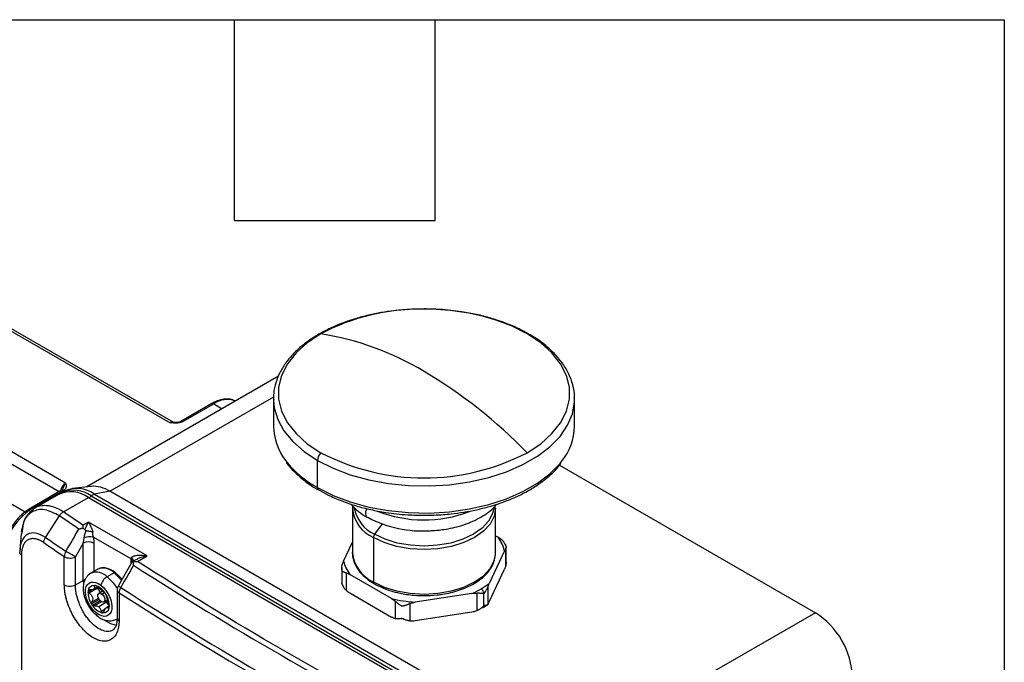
# Model space of a CAD drawing. Header units: millimetres. Extents: x 19 to 819, y 19 to 629.
# Tile 30 of 30: x 707 to 819, y 555 to 629. Entities that reach past the tile are written whole.
import ezdxf

# ---------------------------------------------------------------- set-up
doc = ezdxf.new("R2010")
doc.units = ezdxf.units.MM
doc.header["$LTSCALE"] = 3
doc.layers.add('TEXT', color=140, linetype='Continuous', lineweight=25)

msp = doc.modelspace()

# ---------------------------------------------------------------- linework, layer by layer
for p, q in [((705.455, 593.552), (724.184, 582.74)), ((724.613, 582.782), (705.884, 593.594)), ((736.524, 588.045), (714.707, 575.45)), ((712.305, 575.882), (693.576, 586.694)), ((684.253, 586.127), (707.693, 572.595)), ((692.97, 585.644), (711.573, 574.905)), ((717.336, 574.939), (735.985, 585.705)), ((735.952, 585.449), (735.952, 582.359)), ((770.238, 582.359), (770.238, 585.449)), ((728.94, 584.93), (725.433, 582.906)), ((725.648, 582.885), (729.154, 584.909)), ((729.154, 584.909), (730.123, 584.35)), ((740.973, 575.361), (740.973, 578.451)), ((768.517, 577.932), (797.643, 561.118)), ((711.84, 575.058), (708.333, 573.034)), ((708.547, 573.013), (712.054, 575.037)), ((712.147, 574.962), (711.786, 574.753)), ((711.938, 575.149), (711.84, 575.058)), ((712.037, 575.4), (711.937, 575.15)), ((715.157, 575.501), (713.085, 575.265)), ((711.483, 574.578), (708.799, 573.029)), ((711.912, 574.794), (711.54, 574.57)), ((711.786, 574.753), (711.889, 574.81)), ((712.046, 572.585), (714.911, 574.239)), ((714.911, 574.239), (767.035, 544.148)), ((715.575, 574.622), (715.214, 574.414)), ((715.214, 574.414), (767.338, 544.323)), ((717.336, 574.939), (715.575, 574.622)), ((715.575, 574.622), (767.699, 544.532)), ((769.459, 544.848), (717.336, 574.939)), ((708.698, 572.926), (708.547, 573.013)), ((744.952, 573.008), (744.952, 567.941)), ((761.213, 573.009), (761.185, 573.412)), ((761.238, 567.941), (761.238, 573.008)), ((710.019, 569.683), (711.602, 572.141)), ((714.911, 571.44), (714.271, 571.07)), ((721.578, 567.591), (714.911, 571.44)), ((748.321, 571.23), (747.466, 570.046)), ((707.227, 570.112), (707.085, 568.33)), ((707.354, 570.412), (707.288, 570.048)), ((719.763, 567.239), (715.448, 569.73)), ((747.337, 569.684), (747.337, 564.617)), ((761.238, 569.888), (761.526, 569.722)), ((707.114, 568.487), (707.073, 567.998)), ((714.305, 569.032), (713.409, 567.483)), ((714.305, 564.791), (714.305, 569.032)), ((715.517, 569.032), (715.517, 565.806)), ((743.948, 567.003), (744.952, 569.166)), ((762.399, 566.477), (762.399, 568.459)), ((762.457, 566.864), (762.457, 568.585)), ((707.268, 567.661), (707.268, 500.468)), ((712.152, 564.302), (712.152, 567.512)), ((713.409, 564.274), (713.409, 567.483)), ((720.304, 567.145), (719.885, 566.904)), ((720.488, 566.962), (721.578, 567.591)), ((762.242, 568.18), (760.507, 564.441)), ((761.23, 567.734), (761.238, 567.941)), ((715.957, 566.06), (715.169, 565.605)), ((719.848, 566.867), (718.281, 564.155)), ((719.76, 566.715), (719.76, 567.1)), ((743.733, 566.219), (743.733, 564.498)), ((760.507, 562.342), (762.242, 566.08)), ((762.457, 566.864), (762.399, 566.477)), ((717.812, 565.672), (717.024, 565.217)), ((718.281, 565.384), (717.938, 565.681)), ((744.235, 565.65), (744.235, 563.668)), ((749.405, 562.724), (744.664, 565.461)), ((713.409, 564.274), (714.305, 564.791)), ((714.305, 564.791), (714.322, 564.43)), ((715.953, 563.922), (714.958, 563.348)), ((715.47, 563.788), (715.927, 564.052)), ((715.647, 564.212), (715.537, 564.148)), ((716.266, 563.92), (716.366, 563.691)), ((760.35, 564.044), (760.35, 562.062)), ((714.858, 563.503), (715.246, 563.727)), ((715.002, 563.724), (714.882, 563.655)), ((715.241, 562.304), (716.04, 562.765)), ((716.529, 563.569), (716.087, 563.314)), ((716.432, 563.242), (716.741, 563.421)), ((718.166, 563.726), (718.166, 560.517)), ((718.384, 563.397), (718.384, 560.187)), ((744.664, 563.361), (749.405, 560.624)), ((758.552, 563.313), (752.075, 562.311)), ((759.138, 561.362), (759.138, 563.344)), ((759.906, 561.91), (759.906, 563.309)), ((716.118, 562.622), (715.235, 562.112)), ((716.251, 562.462), (715.347, 561.94)), ((716.376, 562.371), (715.519, 561.877)), ((716.941, 562.304), (716.062, 561.797)), ((716.321, 561.257), (716.81, 561.539)), ((716.644, 562.349), (717.072, 562.596)), ((717.267, 561.878), (716.947, 561.694)), ((717.092, 562.523), (716.983, 562.265)), ((717.179, 561.63), (717.246, 561.669)), ((749.834, 560.435), (749.834, 562.417)), ((751.489, 562.161), (751.489, 560.179)), ((716.416, 561.114), (716.684, 561.268)), ((716.552, 561.094), (716.624, 561.135)), ((750.5, 560.455), (750.712, 560.422)), ((752.075, 560.211), (758.552, 561.213)), ((797.643, 561.118), (769.459, 544.848))]:
    msp.add_line(p, q)
at = {"flags": 128}
for points in [[(764.826, 592.875), (763.037, 593.77), (761.268, 594.438)], [(741.364, 592.875), (739.814, 591.843), (738.534, 590.693), (737.551, 589.45), (736.884, 588.139), (736.547, 586.786), (736.547, 585.42), (736.884, 584.067), (737.551, 582.756), (738.534, 581.513), (739.814, 580.364), (741.364, 579.331)], [(764.826, 579.331), (766.376, 580.364), (767.656, 581.513), (768.639, 582.756), (769.306, 584.067), (769.643, 585.42), (769.643, 586.786), (769.306, 588.139), (768.639, 589.45), (767.656, 590.693), (766.376, 591.843), (764.826, 592.875)], [(735.953, 585.364), (736.042, 584.437), (736.44, 583.106), (737.147, 581.818), (738.152, 580.598), (739.435, 579.469), (740.973, 578.451)], [(740.973, 578.451), (742.737, 577.563), (744.693, 576.823), (746.806, 576.242), (749.036, 575.834), (751.342, 575.604), (753.68, 575.558), (756.008, 575.696), (758.281, 576.016), (760.458, 576.512), (762.497, 577.174), (764.361, 577.99), (766.016, 578.945), (767.43, 580.021), (768.576, 581.198), (769.435, 582.455), (769.989, 583.767), (770.228, 585.111), (770.237, 585.534)], [(740.973, 575.361), (742.737, 574.474), (744.693, 573.733), (746.806, 573.153), (749.036, 572.744), (751.342, 572.515), (753.68, 572.468), (756.008, 572.607), (758.281, 572.926), (760.458, 573.422), (762.497, 574.084), (764.361, 574.9), (766.016, 575.855), (767.43, 576.931), (768.576, 578.109), (768.757, 578.335)], [(746.57, 572.98), (746.497, 572.804), (746.442, 572.59), (746.429, 572.39), (746.457, 572.217), (746.525, 572.08), (746.624, 571.992)], [(761.238, 573.007), (761.081, 572.091), (760.618, 571.209), (759.866, 570.397), (758.853, 569.684), (757.619, 569.1), (756.211, 568.665), (754.684, 568.398), (753.095, 568.307), (751.506, 568.398), (749.979, 568.665), (748.571, 569.1), (747.337, 569.684)], [(761.039, 572.999), (760.902, 572.398), (760.449, 571.536), (759.714, 570.742), (758.724, 570.046), (757.517, 569.474), (756.141, 569.049), (754.648, 568.788), (753.095, 568.7), (751.542, 568.788), (750.049, 569.049), (748.673, 569.474), (747.466, 570.046)], [(746.624, 571.992), (746.628, 571.989), (746.761, 571.949)], [(713.409, 567.483), (713.31, 567.541), (713.191, 567.61), (713.055, 567.689), (712.909, 567.773), (712.759, 567.86), (712.61, 567.946), (712.469, 568.028), (712.342, 568.101)], [(747.337, 564.617), (748.571, 564.033), (749.979, 563.598), (751.506, 563.331), (753.095, 563.24), (754.684, 563.331), (756.211, 563.598), (757.619, 564.033), (758.853, 564.617), (759.866, 565.33), (760.618, 566.142), (761.081, 567.024), (761.23, 567.734)], [(714.537, 564.886), (714.435, 564.853), (714.305, 564.791)], [(717.024, 565.217), (717.718, 564.53), (718.201, 563.817)], [(717.812, 565.672), (718.506, 564.985), (718.654, 564.793)], [(716.3, 562.421), (716.156, 562.567), (716.045, 562.754), (715.982, 562.952), (715.977, 563.132), (716.032, 563.266), (716.138, 563.334), (716.278, 563.326), (716.432, 563.242)], [(716.432, 563.242), (716.575, 563.096), (716.687, 562.91), (716.75, 562.711), (716.754, 562.531), (716.699, 562.397), (716.594, 562.329), (716.454, 562.337), (716.3, 562.421)], [(716.742, 560.253), (717.421, 559.875), (718.06, 559.706)]]:
    msp.add_lwpolyline(points, dxfattribs=at)
for centre, radius, start, end in [((752.627, 571.673), 24.008, 89.34817, 117.97843), ((753.244, 569.189), 26.493, 72.37024, 90.74257), ((736.165, 560.456), 32.833, 58.96012, 80.88905), ((764.881, 592.55), 0.329, 62.29097, 99.58954), ((724.586, 540.399), 55.991, 44.0538, 59.39128), ((730.681, 582.75), 2.644, 69.67606, 125.26182), ((729.029, 584.734), 0.216, 54.38242, 114.30712), ((724.433, 582.415), 0.409, 63.07431, 127.34987), ((725.522, 582.709), 0.216, 54.39707, 114.13913), ((742.584, 582.521), 6.634, 181.39966, 217.84716), ((763.722, 582.473), 6.517, 320.58273, 358.99939), ((746.635, 585.683), 11.773, 217.90494, 241.25515), ((742.311, 578.384), 1.339, 134.97239, 177.11916), ((753.095, 601.858), 25.398, 242.49143, 297.50857), ((713.021, 574.764), 1.327, 122.63455, 170.44375), ((711.928, 574.862), 0.216, 54.38242, 114.30712), ((713.189, 571.564), 3.496, 54.60218, 111.82397), ((713.567, 571.819), 3.449, 54.38242, 114.30712), ((715.396, 571.925), 3.584, 57.22924, 93.82605), ((741.264, 575.328), 0.292, 173.49108, 237.32562), ((712.903, 571.435), 3.449, 54.38242, 114.30712), ((715.541, 573.889), 0.618, 121.95463, 151.1432), ((712.806, 566.355), 7.904, 122.60548, 177.39452), ((708.423, 572.851), 0.204, 52.61696, 117.26282), ((748.846, 573.284), 3.903, 184.04519, 247.26209), ((749.182, 573.767), 4.098, 189.88033, 245.25088), ((752.921, 583.601), 13.179, 242.13803, 273.82125), ((753.099, 586.117), 14.441, 248.37094, 290.9245), ((911.748, 863.443), 356.356, 235.52196, 235.974), ((715.093, 568.039), 1.728, 78.15766, 113.18356), ((747.984, 569.657), 0.647, 143.07869, 177.55612), ((911.674, 863.026), 356.564, 235.52196, 235.974), ((714.911, 567.862), 1.317, 62.60967, 117.39033), ((713.283, 567.471), 1.133, 146.18642, 177.91758), ((712.806, 568.635), 1.3, 239.7687, 297.65041), ((719.514, 566.788), 0.515, 20.40811, 61.06154), ((749.027, 568.348), 4.095, 185.6948, 245.62534), ((716.599, 564.5), 1.686, 43.99709, 112.37611), ((719.499, 566.61), 0.556, 36.31416, 61.93974), ((938.241, 905.257), 402.931, 237.21121, 242.79416), ((715.805, 564.034), 1.698, 44.1514, 111.16575), ((717.841, 563.882), 1.565, 121.47164, 166.95113), ((717.885, 565.583), 0.116, 61.6974, 129.58277), ((712.806, 565.425), 1.3, 239.7687, 297.65041), ((715.528, 563.57), 0.652, 86.02223, 172.47743), ((715.511, 563.328), 0.894, 77.13186, 85.96879), ((715.348, 562.789), 1.457, 50.93524, 75.6031), ((716.169, 564.106), 0.284, 194.89135, 220.42198), ((714.91, 563.037), 1.367, 39.04488, 40.31251), ((717.358, 563.901), 1.386, 175.64084, 180.08499), ((714.85, 562.988), 1.445, 16.52924, 39.04859), ((714.695, 561.931), 2.534, 34.67991, 51.69383), ((683.181, 502.887), 70.61, 59.92047, 60.19226), ((719.543, 563.355), 1.16, 146.92978, 177.95061), ((937.753, 904.413), 404.883, 237.2247, 242.78068), ((747.546, 564.594), 0.21, 173.6258, 235.81549), ((759.248, 563.279), 0.659, 2.60548, 57.39452), ((717.229, 563.4), 2.374, 177.49254, 212.85288), ((716.085, 563.384), 1.233, 167.31229, 174.44249), ((714.373, 561.682), 2.941, 31.10904, 35.10268), ((714.897, 561.914), 2.374, 357.49254, 32.85288), ((718.574, 563.759), 0.41, 184.56092, 242.31154), ((937.693, 904.021), 405.119, 237.2247, 242.78068), ((717.753, 563.631), 2.941, 211.10904, 215.10268), ((717.009, 562.985), 1.963, 212.1533, 252.4207), ((716.597, 561.744), 0.652, 266.02223, 352.47743), ((716.436, 561.665), 0.815, 51.68505, 66.80141), ((716.126, 561.278), 1.31, 29.54126, 51.52254), ((716.04, 561.929), 1.233, 347.31229, 354.44249), ((759.721, 561.88), 0.187, 230.79671, 9.21404), ((716.125, 560.982), 0.33, 163.09742, 223.97437), ((716.615, 561.985), 0.894, 257.13186, 265.96879), ((718.574, 560.55), 0.41, 184.6535, 242.30421), ((792.674, 553.35), 9.221, 2.60548, 57.39452)]:
    msp.add_arc(centre, radius, start, end)
for points, knots in [([(753.095, 595.707), (752.361, 595.692), (751.33, 595.671), (749.828, 595.53), (748.568, 595.362), (747.108, 595.085), (745.635, 594.716), (744.17, 594.246), (742.756, 593.678), (741.42, 593.015), (740.187, 592.263), (739.076, 591.425), (738.106, 590.506), (737.291, 589.512), (736.644, 588.443), (736.196, 587.303), (735.958, 586.261), (735.977, 585.605), (735.984, 585.354)], [0, 0, 0, 0, 0.0822854, 0.11552, 0.1704513, 0.2270539, 0.2873297, 0.3497232, 0.4136342, 0.4786135, 0.5443904, 0.6108244, 0.6778558, 0.7455426, 0.8140756, 0.8838482, 0.9555809, 1, 1, 1, 1]), ([(761.372, 594.432), (761.154, 594.508), (760.415, 594.764), (759.078, 595.086), (757.548, 595.375), (756.149, 595.554), (754.718, 595.679), (753.692, 595.697), (753.095, 595.707)], [0, 0, 0, 0, 0.0874687, 0.2969808, 0.4989335, 0.6442742, 0.7931381, 1, 1, 1, 1]), ([(765.026, 592.83), (764.662, 593.035), (763.831, 593.503), (762.597, 594.037), (761.703, 594.325), (761.372, 594.432)], [0, 0, 0, 0, 0.32928212, 0.75173996, 1, 1, 1, 1]), ([(770.206, 585.544), (770.211, 585.716), (770.229, 586.338), (769.978, 587.366), (769.475, 588.593), (768.745, 589.73), (767.812, 590.798), (766.675, 591.773), (765.737, 592.452), (765.137, 592.771), (765.026, 592.83)], [0, 0, 0, 0, 0.0615098, 0.2224136, 0.3707287, 0.519821, 0.6691263, 0.8180766, 0.96627, 1, 1, 1, 1]), ([(731.587, 585.202), (731.458, 585.268), (731.122, 585.44), (730.484, 585.468), (729.76, 585.316), (729.238, 585.123), (728.975, 584.943), (728.941, 584.92)], [0, 0, 0, 0, 0.1702865, 0.444514, 0.7112148, 0.9621355, 1, 1, 1, 1]), ([(725.648, 582.885), (725.556, 582.832), (725.446, 582.79), (725.209, 582.731), (725.081, 582.713), (724.697, 582.69), (724.439, 582.715), (724.184, 582.74)], [0, 0, 0, 0, 0.25, 0.25, 0.5, 0.5, 1, 1, 1, 1]), ([(725.433, 582.906), (725.359, 582.872), (725.218, 582.808), (724.922, 582.769), (724.719, 582.779), (724.596, 582.785)], [0, 0, 0, 0, 0.3079742, 0.5806811, 1, 1, 1, 1]), ([(724.595, 582.778), (724.561, 582.782), (724.428, 582.797), (724.289, 582.764), (724.184, 582.74)], [0, 0, 0, 0, 0.2553293, 1, 1, 1, 1]), ([(737.419, 578.23), (737.427, 578.218), (737.671, 577.832), (738.343, 577.132), (739.446, 576.16), (740.388, 575.482), (740.992, 575.159), (741.112, 575.095)], [0, 0, 0, 0, 0.01019036, 0.3164783, 0.62156793, 0.92502516, 1, 1, 1, 1]), ([(753.095, 572.209), (753.832, 572.224), (754.866, 572.245), (756.371, 572.387), (757.631, 572.554), (759.092, 572.829), (760.565, 573.197), (762.029, 573.664), (763.442, 574.227), (764.775, 574.884), (766.006, 575.628), (767.107, 576.456), (768.013, 577.284), (768.468, 577.861), (768.667, 578.113)], [0, 0, 0, 0, 0.113197, 0.1587771, 0.2341262, 0.3117413, 0.3943667, 0.4798666, 0.5674114, 0.6563796, 0.7463975, 0.8372783, 0.9289782, 1, 1, 1, 1]), ([(712.305, 575.882), (712.236, 575.799), (712.17, 575.692), (712.065, 575.475), (712.025, 575.37), (711.989, 575.277)], [0, 0, 0, 0, 0.5, 0.5, 1, 1, 1, 1]), ([(712.305, 575.882), (712.349, 575.735), (712.391, 575.586), (712.351, 575.364), (712.321, 575.291), (712.218, 575.153), (712.146, 575.09), (712.054, 575.037)], [0, 0, 0, 0, 0.5, 0.5, 0.75, 0.75, 1, 1, 1, 1]), ([(741.112, 575.095), (741.463, 574.896), (742.277, 574.433), (743.711, 573.828), (745.338, 573.274), (747.016, 572.843), (748.566, 572.552), (749.977, 572.368), (751.433, 572.239), (752.477, 572.22), (753.095, 572.209)], [0, 0, 0, 0, 0.1099756, 0.2548594, 0.3971478, 0.5341228, 0.6678718, 0.7641808, 0.8605393, 1, 1, 1, 1]), ([(708.334, 573.024), (708.107, 572.883), (707.68, 572.619), (707.125, 572.111), (706.645, 571.589), (706.211, 571.03), (705.951, 570.604), (705.819, 570.389)], [0, 0, 0, 0, 0.2395053, 0.4510253, 0.6169989, 0.8062942, 1, 1, 1, 1]), ([(708.799, 573.029), (708.414, 572.723), (707.619, 572.092), (707.372, 570.906), (707.245, 570.295)], [0, 0, 0, 0, 0.4852649, 1, 1, 1, 1]), ([(711.602, 572.141), (711.025, 572.437), (709.873, 573.027), (708.43, 572.709), (707.522, 571.803), (707.398, 570.781), (707.354, 570.412)], [0, 0, 0, 0, 0.2808363, 0.56088965, 0.84126998, 1, 1, 1, 1]), ([(712.046, 572.585), (711.868, 572.691), (711.445, 572.944), (710.855, 573.174), (710.201, 573.323), (709.518, 573.307), (709.007, 573.21), (708.8, 573.029), (708.799, 573.029)], [0, 0, 0, 0, 0.1481958, 0.3507431, 0.5002261, 0.7235065, 0.999086, 1, 1, 1, 1]), ([(744.786, 573.485), (744.805, 573.459), (745.026, 573.15), (745.637, 572.655), (746.243, 572.184), (746.616, 571.998), (746.626, 571.993)], [0, 0, 0, 0, 0.0445187, 0.5199974, 0.9873052, 1, 1, 1, 1]), ([(744.998, 573.413), (744.982, 573.354), (744.945, 573.22), (744.966, 573.083), (744.977, 573.007)], [0, 0, 0, 0, 0.4442254, 1, 1, 1, 1]), ([(753.095, 570.431), (753.634, 570.446), (754.392, 570.468), (755.484, 570.609), (756.39, 570.776), (757.416, 571.049), (758.419, 571.409), (759.377, 571.862), (760.248, 572.408), (760.932, 572.945), (761.258, 573.329), (761.381, 573.475)], [0, 0, 0, 0, 0.1599648, 0.2247999, 0.3315588, 0.4409984, 0.5570712, 0.6767906, 0.7992124, 0.923762, 1, 1, 1, 1]), ([(711.602, 572.141), (711.616, 572.164), (711.646, 572.214), (711.7, 572.29), (711.768, 572.37), (711.849, 572.45), (711.943, 572.526), (712.011, 572.565), (712.046, 572.585)], [0, 0, 0, 0, 0.1189986, 0.2579793, 0.4168701, 0.5948705, 0.7902114, 1, 1, 1, 1]), ([(713.81, 570.638), (713.84, 570.649), (713.897, 570.669), (713.982, 570.696), (714.06, 570.718), (714.132, 570.737), (714.195, 570.752), (714.235, 570.76), (714.253, 570.764)], [0, 0, 0, 0, 0.2155933, 0.411606, 0.5880438, 0.7449145, 0.8822283, 1, 1, 1, 1]), ([(714.271, 571.07), (714.269, 571.047), (714.267, 571.004), (714.263, 570.936), (714.259, 570.874), (714.256, 570.817), (714.254, 570.781), (714.253, 570.764)], [0, 0, 0, 0, 0.2547755, 0.4821589, 0.6821531, 0.8547635, 1, 1, 1, 1]), ([(714.499, 570.54), (714.512, 570.576), (714.54, 570.653), (714.586, 570.767), (714.636, 570.888), (714.701, 571.035), (714.794, 571.227), (714.868, 571.361), (714.911, 571.44)], [0, 0, 0, 0, 0.1015894, 0.2140149, 0.3373654, 0.4717084, 0.6889619, 1, 1, 1, 1]), ([(714.911, 571.44), (714.93, 571.406), (714.967, 571.341), (715.019, 571.241), (715.066, 571.148), (715.107, 571.062), (715.143, 570.985), (715.187, 570.887), (715.237, 570.767), (715.294, 570.622), (715.343, 570.485), (715.373, 570.393), (715.387, 570.35)], [0, 0, 0, 0, 0.1176924, 0.2243995, 0.3201232, 0.4048663, 0.4786326, 0.5414288, 0.6750682, 0.7959225, 0.9041565, 1, 1, 1, 1]), ([(710.019, 569.683), (709.633, 569.889), (708.863, 570.3), (707.878, 570.128), (707.349, 569.469), (707.138, 568.854), (707.118, 568.555), (707.114, 568.487)], [0, 0, 0, 0, 0.2749369, 0.5488536, 0.8221774, 0.9596054, 1, 1, 1, 1]), ([(709.826, 569.095), (709.789, 569.12), (709.716, 569.171), (709.605, 569.238), (709.495, 569.299), (709.385, 569.354), (709.276, 569.403), (709.149, 569.452), (709.007, 569.496), (708.824, 569.537), (708.623, 569.559), (708.336, 569.545), (708.01, 569.441), (707.744, 569.218), (707.571, 568.977), (707.463, 568.766), (707.376, 568.528), (707.321, 568.292), (707.288, 568.071), (707.271, 567.871), (707.269, 567.731), (707.268, 567.661)], [0, 0, 0, 0, 0.0276811, 0.0553196, 0.08297, 0.1106867, 0.1385234, 0.1665336, 0.208336, 0.2501512, 0.3125329, 0.3747654, 0.4998849, 0.6242105, 0.6867488, 0.7493633, 0.8120052, 0.8743913, 0.9165029, 0.9583051, 1, 1, 1, 1]), ([(709.826, 569.095), (709.826, 569.184), (709.843, 569.285), (709.91, 569.489), (709.96, 569.591), (710.019, 569.683)], [0, 0, 0, 0, 0.5, 0.5, 1, 1, 1, 1]), ([(714.305, 569.032), (714.322, 569.102), (714.368, 569.296), (714.396, 569.498), (714.413, 569.627)], [0, 0, 0, 0, 0.3596278, 1, 1, 1, 1]), ([(714.413, 569.627), (714.417, 569.661), (714.426, 569.728), (714.443, 569.832), (714.464, 569.94), (714.498, 570.083), (714.548, 570.261), (714.601, 570.397), (714.627, 570.465)], [0, 0, 0, 0, 0.1182125, 0.2408702, 0.3681843, 0.5003686, 0.7489439, 1, 1, 1, 1]), ([(714.627, 570.465), (714.653, 570.46), (714.706, 570.451), (714.786, 570.438), (714.866, 570.425), (714.944, 570.413), (715.038, 570.399), (715.148, 570.384), (715.272, 570.367), (715.348, 570.356), (715.387, 570.35)], [0, 0, 0, 0, 0.10238973, 0.20424597, 0.30485278, 0.40353479, 0.49968889, 0.66034669, 0.8281218, 1, 1, 1, 1]), ([(715.387, 570.35), (715.382, 570.334), (715.373, 570.301), (715.364, 570.248), (715.36, 570.188), (715.361, 570.116), (715.372, 570.011), (715.395, 569.902), (715.424, 569.801), (715.441, 569.752), (715.448, 569.73)], [0, 0, 0, 0, 0.0788929, 0.1622304, 0.2504281, 0.3645137, 0.500043, 0.7493607, 0.8886489, 1, 1, 1, 1]), ([(715.448, 569.73), (715.457, 569.682), (715.474, 569.587), (715.493, 569.445), (715.507, 569.306), (715.516, 569.167), (715.517, 569.077), (715.517, 569.032)], [0, 0, 0, 0, 0.1981899, 0.3967981, 0.5963149, 0.7972243, 1, 1, 1, 1]), ([(761.955, 569.415), (761.979, 569.393), (762.029, 569.346), (762.098, 569.267), (762.167, 569.176), (762.242, 569.06), (762.329, 568.895), (762.373, 568.76), (762.399, 568.681)], [0, 0, 0, 0, 0.1105178, 0.2304032, 0.3597748, 0.498727, 0.7062897, 1, 1, 1, 1]), ([(762.399, 568.681), (762.408, 568.673), (762.425, 568.66), (762.441, 568.639), (762.451, 568.62), (762.456, 568.604), (762.459, 568.58), (762.453, 568.548), (762.433, 568.505), (762.41, 568.474), (762.399, 568.459)], [0, 0, 0, 0, 0.1270314, 0.2403633, 0.3399971, 0.4259351, 0.4981822, 0.6825651, 0.8497531, 1, 1, 1, 1]), ([(719.76, 567.1), (719.76, 567.123), (719.76, 567.17), (719.762, 567.216), (719.763, 567.239)], [0, 0, 0, 0, 0.500159, 1, 1, 1, 1]), ([(719.763, 567.239), (719.766, 567.259), (719.772, 567.304), (719.787, 567.348), (719.795, 567.372)], [0, 0, 0, 0, 0.4575507, 1, 1, 1, 1]), ([(719.795, 567.372), (719.804, 567.385), (719.822, 567.413), (719.858, 567.45), (719.901, 567.485), (719.952, 567.518), (720.045, 567.566), (720.201, 567.619), (720.426, 567.659), (720.692, 567.677), (720.961, 567.671), (721.263, 567.645), (721.461, 567.611), (721.578, 567.591)], [0, 0, 0, 0, 0.0295949, 0.061037, 0.0946033, 0.130522, 0.1689792, 0.2773022, 0.4069585, 0.539655, 0.6984503, 0.8227978, 1, 1, 1, 1]), ([(720.031, 567.018), (720.029, 567.031), (720.024, 567.063), (720.004, 567.123), (719.961, 567.203), (719.891, 567.29), (719.826, 567.346), (719.795, 567.372)], [0, 0, 0, 0, 0.1081364, 0.2756921, 0.4998744, 0.7700055, 1, 1, 1, 1]), ([(721.578, 567.591), (721.203, 567.509), (720.76, 567.413), (720.37, 567.173), (720.31, 567.136)], [0, 0, 0, 0, 0.8456471, 1, 1, 1, 1]), ([(744.961, 568.17), (744.961, 568.169), (744.9, 567.879), (744.997, 567.292), (745.283, 566.461), (745.802, 565.698), (746.508, 565.03), (747.065, 564.606), (747.41, 564.433), (747.43, 564.423)], [0, 0, 0, 0, 0.0006682, 0.2062433, 0.405847, 0.6040811, 0.7987109, 0.9887716, 1, 1, 1, 1]), ([(753.095, 563.059), (753.599, 563.074), (754.307, 563.096), (755.321, 563.235), (756.155, 563.398), (757.09, 563.663), (757.992, 564.01), (758.836, 564.441), (759.591, 564.952), (760.234, 565.537), (760.74, 566.194), (761.107, 566.924), (761.188, 567.446), (761.229, 567.712)], [0, 0, 0, 0, 0.1232215, 0.1728098, 0.2543655, 0.3377088, 0.425831, 0.5164367, 0.608858, 0.7028238, 0.7985549, 0.8970127, 1, 1, 1, 1]), ([(717.938, 565.681), (717.923, 565.695), (717.772, 565.827), (717.46, 566.003), (717.009, 566.189), (716.546, 566.241), (716.148, 566.188), (715.962, 566.039), (715.896, 565.986)], [0, 0, 0, 0, 0.02206706, 0.21997786, 0.42779172, 0.64331638, 0.87334635, 1, 1, 1, 1]), ([(719.851, 566.865), (719.851, 566.868), (719.856, 566.911), (719.919, 566.924), (719.993, 566.914), (720.016, 566.911)], [0, 0, 0, 0, 0.0482182, 0.7096204, 1, 1, 1, 1]), ([(720.036, 566.524), (720.033, 566.554), (720.025, 566.622), (720.018, 566.72), (720.014, 566.819), (720.015, 566.88), (720.016, 566.911)], [0, 0, 0, 0, 0.224937, 0.4989606, 0.7479386, 1, 1, 1, 1]), ([(720.016, 566.911), (720.044, 566.917), (720.108, 566.932), (720.215, 566.949), (720.344, 566.961), (720.438, 566.962), (720.488, 566.962)], [0, 0, 0, 0, 0.1855121, 0.414003, 0.685496, 1, 1, 1, 1]), ([(743.791, 565.802), (743.782, 565.837), (743.765, 565.902), (743.749, 565.996), (743.739, 566.078), (743.734, 566.149), (743.731, 566.243), (743.737, 566.357), (743.757, 566.489), (743.78, 566.568), (743.791, 566.606)], [0, 0, 0, 0, 0.1270314, 0.2403633, 0.3399971, 0.4259351, 0.4981822, 0.6825651, 0.8497531, 1, 1, 1, 1]), ([(715.21, 565.615), (715.189, 565.608), (714.96, 565.528), (714.64, 565.161), (714.365, 564.599), (714.28, 564.006), (714.312, 563.464), (714.423, 562.946), (714.596, 562.446), (714.77, 562.118), (714.855, 561.959)], [0, 0, 0, 0, 0.0168966, 0.1918554, 0.3585134, 0.5115714, 0.6440179, 0.7536885, 0.8807904, 1, 1, 1, 1]), ([(715.809, 561.078), (714.985, 561.716), (714.429, 562.941), (714.709, 564.683), (715.492, 564.873), (716.316, 564.235)], [0, 0, 0, 0, 0.5, 0.5, 1, 1, 1, 1]), ([(718.694, 564.888), (718.642, 564.965), (718.522, 565.142), (718.376, 565.302), (718.287, 565.379), (718.281, 565.384)], [0, 0, 0, 0, 0.4216726, 0.9625024, 1, 1, 1, 1]), ([(744.235, 565.65), (744.211, 565.656), (744.161, 565.668), (744.092, 565.686), (744.023, 565.706), (743.948, 565.729), (743.861, 565.759), (743.817, 565.786), (743.791, 565.802)], [0, 0, 0, 0, 0.1105178, 0.2304032, 0.3597748, 0.498727, 0.7062897, 1, 1, 1, 1]), ([(718.384, 560.187), (718.383, 560.137), (718.382, 560.036), (718.375, 559.89), (718.363, 559.748), (718.346, 559.609), (718.313, 559.406), (718.252, 559.15), (718.148, 558.861), (718.015, 558.605), (717.803, 558.31), (717.474, 558.034), (716.995, 557.865), (716.45, 557.864), (715.861, 558.031), (715.249, 558.359), (714.64, 558.837), (714.055, 559.445), (713.516, 560.16), (713.045, 560.957), (712.722, 561.663), (712.513, 562.236), (712.383, 562.665), (712.281, 563.091), (712.215, 563.461), (712.176, 563.779), (712.156, 564.046), (712.153, 564.217), (712.152, 564.302)], [0, 0, 0, 0, 0.0125158, 0.0250049, 0.0374869, 0.0499811, 0.0625072, 0.0938227, 0.125171, 0.1563235, 0.1875091, 0.2501317, 0.3124462, 0.3749651, 0.4374813, 0.4997987, 0.5624202, 0.624679, 0.6872742, 0.7496544, 0.812092, 0.8434088, 0.8747365, 0.9058992, 0.9370798, 0.9580639, 0.9790064, 1, 1, 1, 1]), ([(717.672, 559.132), (717.585, 559.082), (717.491, 559.044), (717.292, 558.993), (717.186, 558.981), (716.859, 558.982), (716.625, 559.035), (716.14, 559.243), (715.895, 559.395), (715.405, 559.79), (715.167, 560.028), (714.828, 560.438), (714.718, 560.584), (714.509, 560.887), (714.41, 561.043), (714.222, 561.369), (714.133, 561.538), (713.969, 561.881), (713.894, 562.055), (713.693, 562.579), (713.586, 562.938), (713.481, 563.454), (713.454, 563.623), (713.418, 563.955), (713.409, 564.118), (713.409, 564.274)], [0, 0, 0, 0, 0.0625, 0.0625, 0.125, 0.125, 0.25, 0.25, 0.375, 0.375, 0.5, 0.5, 0.5625, 0.5625, 0.625, 0.625, 0.6875, 0.6875, 0.75, 0.75, 0.875, 0.875, 0.9375, 0.9375, 1, 1, 1, 1]), ([(715.537, 564.148), (715.572, 564.082), (715.591, 564.021), (715.588, 563.909), (715.563, 563.858), (715.466, 563.778), (715.392, 563.748), (715.219, 563.716), (715.121, 563.714), (715.019, 563.724)], [0, 0, 0, 0, 0.25, 0.25, 0.5, 0.5, 0.75, 0.75, 1, 1, 1, 1]), ([(715.537, 564.148), (715.526, 564.169), (715.523, 564.188), (715.535, 564.214), (715.55, 564.221), (715.574, 564.22)], [0, 0, 0, 0, 0.5, 0.5, 1, 1, 1, 1]), ([(716.316, 564.235), (717.141, 563.598), (717.697, 562.373), (717.417, 560.63), (716.634, 560.44), (715.809, 561.078)], [0, 0, 0, 0, 0.5, 0.5, 1, 1, 1, 1]), ([(716.366, 563.691), (716.29, 563.751), (716.204, 563.817), (716.035, 563.955), (715.952, 564.026), (715.876, 564.098)], [0, 0, 0, 0, 0.5, 0.5, 1, 1, 1, 1]), ([(718.281, 564.155), (718.234, 564.053), (718.171, 563.916), (718.169, 563.767), (718.168, 563.728)], [0, 0, 0, 0, 0.7394066, 1, 1, 1, 1]), ([(743.791, 564.402), (743.752, 564.428), (743.713, 564.454), (743.733, 564.497), (743.733, 564.498)], [0, 0, 0, 0, 0.9888928, 1, 1, 1, 1]), ([(744.235, 563.668), (744.211, 563.69), (744.161, 563.737), (744.091, 563.816), (744.022, 563.908), (743.947, 564.025), (743.86, 564.188), (743.817, 564.323), (743.791, 564.402)], [0, 0, 0, 0, 0.1101846, 0.2305327, 0.3611198, 0.5019914, 0.7078961, 1, 1, 1, 1]), ([(747.43, 564.423), (747.718, 564.269), (748.296, 563.958), (749.281, 563.604), (750.225, 563.356), (751.128, 563.193), (752.054, 563.083), (752.725, 563.068), (753.095, 563.059)], [0, 0, 0, 0, 0.185303, 0.3713795, 0.5489713, 0.6786745, 0.8230199, 1, 1, 1, 1]), ([(760.35, 564.044), (760.34, 564.017), (760.321, 563.96), (760.282, 563.87), (760.235, 563.773), (760.167, 563.654), (760.064, 563.495), (759.964, 563.378), (759.906, 563.309)], [0, 0, 0, 0, 0.1105178, 0.2304031, 0.3597748, 0.498727, 0.7062896, 1, 1, 1, 1]), ([(714.958, 563.348), (714.927, 563.366), (714.901, 563.39), (714.864, 563.445), (714.855, 563.476), (714.858, 563.503)], [0, 0, 0, 0, 0.5, 0.5, 1, 1, 1, 1]), ([(714.882, 563.655), (714.888, 563.68), (714.905, 563.7), (714.954, 563.724), (714.985, 563.728), (715.019, 563.724)], [0, 0, 0, 0, 0.5, 0.5, 1, 1, 1, 1]), ([(714.958, 563.348), (715.053, 563.292), (715.139, 563.224), (715.281, 563.063), (715.335, 562.97), (715.389, 562.773), (715.389, 562.669), (715.343, 562.474), (715.299, 562.383), (715.241, 562.304)], [0, 0, 0, 0, 0.25, 0.25, 0.5, 0.5, 0.75, 0.75, 1, 1, 1, 1]), ([(716.678, 563.478), (716.649, 563.487), (716.611, 563.509), (716.508, 563.582), (716.443, 563.632), (716.366, 563.691)], [0, 0, 0, 0, 0.5, 0.5, 1, 1, 1, 1]), ([(716.891, 563.201), (716.909, 563.171), (716.925, 563.14), (716.948, 563.086), (716.954, 563.065), (716.956, 563.051)], [0, 0, 0, 0, 0.5, 0.5, 1, 1, 1, 1]), ([(717.239, 562.007), (717.208, 562.1), (717.179, 562.2), (717.122, 562.41), (717.094, 562.518), (717.04, 562.715), (717.015, 562.805), (716.975, 562.951), (716.961, 563.008), (716.956, 563.051)], [0, 0, 0, 0, 0.25, 0.25, 0.5, 0.5, 0.75, 0.75, 1, 1, 1, 1]), ([(759.906, 563.309), (759.879, 563.308), (759.828, 563.306), (759.751, 563.306), (759.68, 563.307), (759.617, 563.31), (759.53, 563.314), (759.417, 563.321), (759.276, 563.333), (759.182, 563.341), (759.138, 563.344)], [0, 0, 0, 0, 0.1270314, 0.2403633, 0.3399971, 0.4259351, 0.4981822, 0.6825651, 0.8497531, 1, 1, 1, 1]), ([(714.855, 561.959), (715.028, 561.698), (715.267, 561.335), (715.637, 560.954), (715.811, 560.824), (715.895, 560.761)], [0, 0, 0, 0, 0.5714971, 0.7924616, 1, 1, 1, 1]), ([(715.235, 562.112), (715.217, 562.143), (715.208, 562.178), (715.211, 562.247), (715.222, 562.278), (715.241, 562.304)], [0, 0, 0, 0, 0.5, 0.5, 1, 1, 1, 1]), ([(715.519, 561.877), (715.49, 561.868), (715.457, 561.868), (715.396, 561.89), (715.367, 561.911), (715.347, 561.94)], [0, 0, 0, 0, 0.5, 0.5, 1, 1, 1, 1]), ([(715.519, 561.877), (715.611, 561.905), (715.706, 561.915), (715.894, 561.891), (715.985, 561.856), (716.062, 561.797)], [0, 0, 0, 0, 0.5, 0.5, 1, 1, 1, 1]), ([(716.062, 561.797), (716.139, 561.737), (716.199, 561.656), (716.283, 561.47), (716.309, 561.365), (716.321, 561.257)], [0, 0, 0, 0, 0.5, 0.5, 1, 1, 1, 1]), ([(716.66, 561.207), (716.689, 561.309), (716.726, 561.403), (716.815, 561.564), (716.865, 561.63), (716.963, 561.71), (717.011, 561.725), (717.099, 561.708), (717.14, 561.678), (717.179, 561.63)], [0, 0, 0, 0, 0.25, 0.25, 0.5, 0.5, 0.75, 0.75, 1, 1, 1, 1]), ([(717.244, 561.659), (717.238, 561.633), (717.228, 561.618), (717.204, 561.609), (717.191, 561.615), (717.179, 561.63)], [0, 0, 0, 0, 0.5, 0.5, 1, 1, 1, 1]), ([(717.239, 562.007), (717.249, 561.977), (717.258, 561.942), (717.269, 561.873), (717.271, 561.838), (717.268, 561.81)], [0, 0, 0, 0, 0.5, 0.5, 1, 1, 1, 1]), ([(749.834, 562.417), (749.858, 562.396), (749.909, 562.35), (749.994, 562.279), (750.09, 562.203), (750.211, 562.112), (750.381, 561.996), (750.52, 561.917), (750.602, 561.87)], [0, 0, 0, 0, 0.1101846, 0.2305327, 0.3611198, 0.5019914, 0.7078961, 1, 1, 1, 1]), ([(750.602, 561.87), (750.638, 561.879), (750.707, 561.895), (750.807, 561.923), (750.895, 561.949), (750.972, 561.973), (751.074, 562.007), (751.2, 562.051), (751.35, 562.107), (751.445, 562.144), (751.489, 562.161)], [0, 0, 0, 0, 0.128076, 0.242267, 0.3425522, 0.4289374, 0.5014463, 0.6855731, 0.8517107, 1, 1, 1, 1]), ([(759.906, 561.91), (759.879, 561.881), (759.828, 561.826), (759.75, 561.752), (759.678, 561.69), (759.614, 561.638), (759.527, 561.573), (759.415, 561.498), (759.275, 561.42), (759.182, 561.381), (759.138, 561.362)], [0, 0, 0, 0, 0.128076, 0.242267, 0.3425522, 0.4289374, 0.5014463, 0.6855731, 0.8517107, 1, 1, 1, 1]), ([(759.804, 561.722), (759.986, 561.82), (760.233, 561.952), (760.431, 562.111), (760.482, 562.152)], [0, 0, 0, 0, 0.7420058, 1, 1, 1, 1]), ([(760.35, 562.062), (760.34, 562.051), (760.321, 562.029), (760.282, 562), (760.234, 561.973), (760.166, 561.948), (760.063, 561.922), (759.964, 561.914), (759.906, 561.91)], [0, 0, 0, 0, 0.1101846, 0.2305326, 0.3611198, 0.5019913, 0.7078961, 1, 1, 1, 1]), ([(715.895, 560.761), (715.956, 560.71), (716.162, 560.54), (716.56, 560.339), (717.083, 560.187), (717.637, 560.176), (717.968, 560.326), (718.128, 560.398)], [0, 0, 0, 0, 0.0914877, 0.3080551, 0.5384395, 0.7766016, 1, 1, 1, 1]), ([(716.416, 561.114), (716.392, 561.119), (716.369, 561.137), (716.336, 561.189), (716.325, 561.222), (716.321, 561.257)], [0, 0, 0, 0, 0.5, 0.5, 1, 1, 1, 1]), ([(716.66, 561.207), (716.651, 561.173), (716.636, 561.144), (716.598, 561.103), (716.575, 561.092), (716.552, 561.094)], [0, 0, 0, 0, 0.5, 0.5, 1, 1, 1, 1]), ([(718.166, 560.516), (718.144, 560.181), (718.101, 559.522), (717.814, 559.261), (717.674, 559.133)], [0, 0, 0, 0, 0.5091955, 1, 1, 1, 1]), ([(750.602, 560.47), (750.566, 560.463), (750.498, 560.448), (750.403, 560.431), (750.322, 560.42), (750.253, 560.413), (750.164, 560.406), (750.057, 560.404), (749.937, 560.413), (749.867, 560.428), (749.834, 560.435)], [0, 0, 0, 0, 0.1280759, 0.242267, 0.3425521, 0.4289373, 0.5014463, 0.685573, 0.8517107, 1, 1, 1, 1]), ([(751.489, 560.179), (751.456, 560.183), (751.387, 560.19), (751.278, 560.21), (751.161, 560.239), (751.018, 560.283), (750.829, 560.355), (750.686, 560.428), (750.602, 560.47)], [0, 0, 0, 0, 0.1101846, 0.2305326, 0.3611198, 0.5019913, 0.7078961, 1, 1, 1, 1])]:
    msp.add_open_spline(points, degree=3, knots=knots)
for points in [[(713.81, 570.638), (713.071, 571.137), (712.335, 571.638), (711.602, 572.141)], [(714.271, 571.07), (713.526, 571.573), (712.784, 572.078), (712.046, 572.585)], [(712.342, 568.101), (712.831, 568.947), (713.321, 569.792), (713.81, 570.638)], [(714.253, 570.764), (714.339, 570.695), (714.421, 570.62), (714.499, 570.54)], [(714.627, 570.465), (714.578, 570.474), (714.535, 570.503), (714.499, 570.54)], [(762.242, 568.18), (762.139, 568.712), (761.898, 569.232), (761.526, 569.722)], [(761.955, 569.415), (761.815, 569.542), (761.671, 569.638), (761.526, 569.722)], [(762.242, 568.18), (762.295, 568.294), (762.348, 568.394), (762.399, 568.459)], [(707.268, 567.661), (707.134, 567.754), (707.063, 567.877), (707.073, 567.998)], [(720.036, 566.524), (719.548, 565.679), (719.059, 564.833), (718.571, 563.988)], [(754.43, 547.368), (742.481, 553.53), (731.163, 560.064), (720.488, 566.962)], [(743.948, 567.003), (743.895, 566.888), (743.842, 566.762), (743.791, 566.606)], [(743.948, 567.003), (744.051, 566.471), (744.292, 565.951), (744.664, 565.461)], [(762.399, 566.477), (762.348, 566.321), (762.295, 566.195), (762.242, 566.08)], [(744.235, 565.65), (744.375, 565.614), (744.519, 565.545), (744.664, 565.461)], [(715.71, 564.2), (715.728, 564.195), (715.749, 564.187), (715.771, 564.175)], [(715.771, 564.175), (715.808, 564.155), (715.845, 564.127), (715.876, 564.098)], [(758.552, 563.313), (758.924, 563.471), (759.276, 563.645), (759.603, 563.834)], [(759.603, 563.834), (759.93, 564.023), (760.232, 564.226), (760.507, 564.441)], [(760.35, 564.044), (760.401, 564.2), (760.454, 564.327), (760.507, 564.441)], [(716.678, 563.478), (716.689, 563.474), (716.709, 563.459), (716.733, 563.431)], [(716.733, 563.431), (716.748, 563.415), (716.763, 563.395), (716.779, 563.373)], [(744.235, 563.668), (744.375, 563.541), (744.519, 563.445), (744.664, 563.361)], [(749.405, 562.724), (750.254, 562.509), (751.154, 562.37), (752.075, 562.311)], [(749.405, 562.724), (749.55, 562.64), (749.693, 562.544), (749.834, 562.417)], [(758.552, 563.313), (758.75, 563.343), (758.946, 563.36), (759.138, 563.344)], [(751.489, 562.161), (751.681, 562.236), (751.877, 562.28), (752.075, 562.311)], [(760.35, 562.062), (760.401, 562.128), (760.454, 562.227), (760.507, 562.342)], [(749.834, 560.435), (749.693, 560.471), (749.55, 560.541), (749.405, 560.624)], [(758.552, 561.213), (758.75, 561.244), (758.946, 561.287), (759.138, 561.362)], [(751.489, 560.179), (751.681, 560.164), (751.877, 560.18), (752.075, 560.211)]]:
    msp.add_open_spline(points, degree=3)
at = {"layer": 'TEXT'}
for p, q in [((19.05, 628.65), (819.15, 628.65)), ((731.52, 605.79), (731.52, 628.65)), ((754.38, 605.79), (754.38, 628.65)), ((819.15, 628.65), (819.15, 19.05)), ((731.52, 605.79), (754.38, 605.79))]:
    msp.add_line(p, q, dxfattribs=at)

doc.saveas('drawing.dxf')
